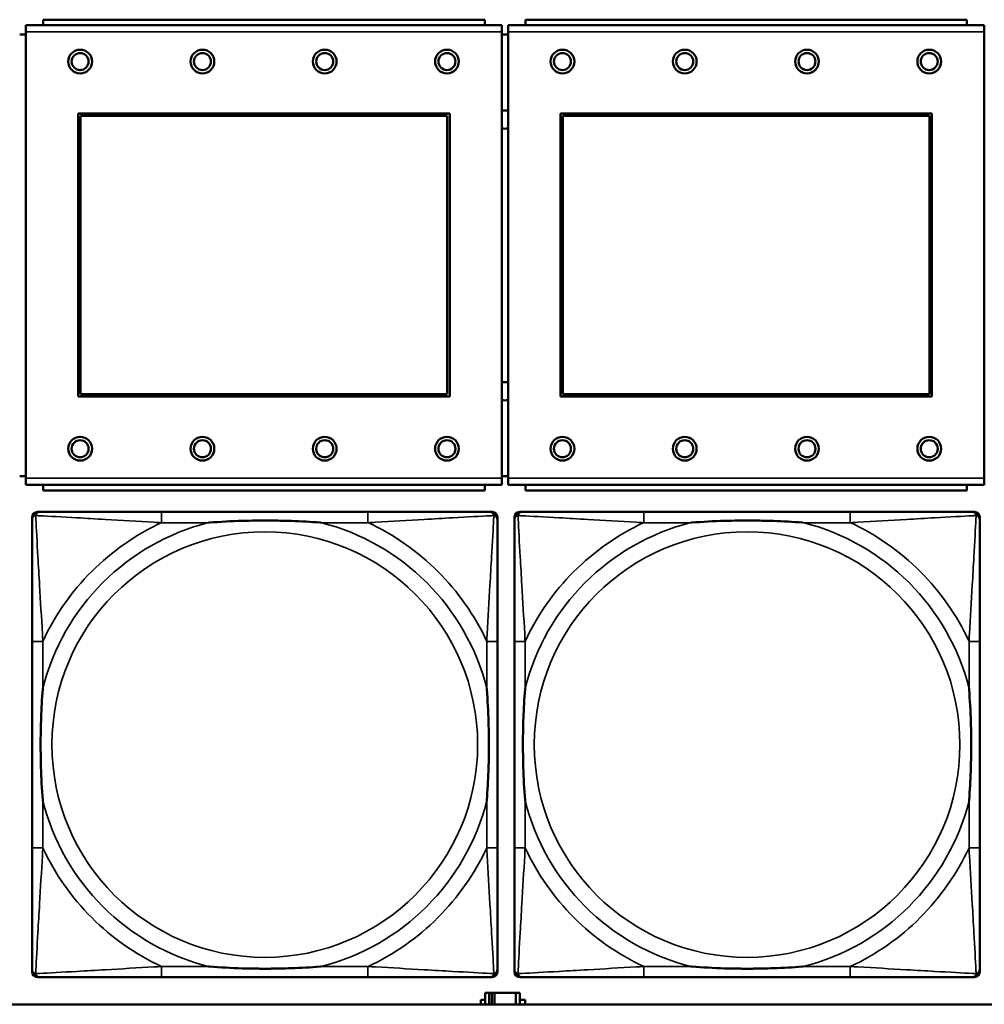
# Model space of a CAD drawing. Header units: inches. Extents: x 1.4 to 53.9, y 1.3 to 58.
# Tile 163 of 227: x 28.7 to 30.1, y 45.2 to 46.6. Entities that reach past the tile are written whole.
import ezdxf

# ---------------------------------------------------------------- set-up
doc = ezdxf.new("R2010")
doc.units = ezdxf.units.IN
doc.header["$MEASUREMENT"] = 0
doc.layers.add('Visible (ANSI)', color=7, linetype='Continuous', lineweight=50)
doc.layers.add('Visible Narrow (ANSI)', color=7, linetype='Continuous', lineweight=35)

msp = doc.modelspace()

# ---------------------------------------------------------------- linework, layer by layer
at = {"layer": 'Visible (ANSI)'}
for p, q in [((29.3644, 46.6312), (28.7144, 46.6312)), ((28.7144, 46.6232), (28.7144, 46.6312)), ((29.3644, 46.6312), (29.3644, 46.6232)), ((30.0744, 46.6312), (29.4244, 46.6312)), ((29.4244, 46.6232), (29.4244, 46.6312)), ((30.0744, 46.6312), (30.0744, 46.6232)), ((28.6889, 46.6092), (28.6799, 46.6092)), ((29.3899, 46.6232), (28.6889, 46.6232)), ((28.6889, 46.6132), (28.6889, 46.6232)), ((28.6889, 46.6132), (28.6889, 45.9562)), ((29.3899, 46.6232), (29.3899, 46.6132)), ((29.3899, 45.9562), (29.3899, 46.6132)), ((29.3989, 46.6092), (29.3899, 46.6092)), ((30.0999, 46.6232), (29.3989, 46.6232)), ((29.3989, 46.6132), (29.3989, 46.6232)), ((29.3989, 46.6132), (29.3989, 45.9562)), ((30.0999, 46.6232), (30.0999, 46.6132)), ((30.0999, 45.9562), (30.0999, 46.6132)), ((28.7659, 46.0762), (28.7659, 46.4932)), ((28.7659, 46.4932), (29.3129, 46.4932)), ((29.3129, 46.4932), (29.3129, 46.0762)), ((29.4759, 46.0762), (29.4759, 46.4932)), ((29.4759, 46.4932), (30.0229, 46.4932)), ((30.0229, 46.4932), (30.0229, 46.0762)), ((28.7695, 46.4896), (29.3093, 46.4896)), ((28.7695, 46.0798), (28.7695, 46.4896)), ((29.3093, 46.4896), (29.3093, 46.0798)), ((29.4795, 46.4896), (30.0193, 46.4896)), ((29.4795, 46.0798), (29.4795, 46.4896)), ((30.0193, 46.4896), (30.0193, 46.0798)), ((29.3129, 46.0762), (28.7659, 46.0762)), ((29.3093, 46.0798), (28.7695, 46.0798)), ((30.0229, 46.0762), (29.4759, 46.0762)), ((30.0193, 46.0798), (29.4795, 46.0798)), ((28.6799, 45.9592), (28.6889, 45.9592)), ((29.3899, 45.9592), (29.3989, 45.9592)), ((28.6889, 45.9462), (28.6889, 45.9562)), ((28.6889, 45.9462), (29.3899, 45.9462)), ((28.7144, 45.9462), (28.7144, 45.9382)), ((29.3644, 45.9382), (29.3644, 45.9462)), ((29.3899, 45.9562), (29.3899, 45.9462)), ((29.3989, 45.9462), (29.3989, 45.9562)), ((29.3989, 45.9462), (30.0999, 45.9462)), ((29.4244, 45.9462), (29.4244, 45.9382)), ((30.0744, 45.9382), (30.0744, 45.9462)), ((30.0999, 45.9562), (30.0999, 45.9462)), ((29.3644, 45.9382), (28.7144, 45.9382)), ((30.0744, 45.9382), (29.4244, 45.9382)), ((28.6981, 45.2292), (28.6981, 45.8985)), ((28.706, 45.9064), (28.71, 45.9064)), ((29.1926, 45.9064), (28.8887, 45.9064)), ((29.3714, 45.9064), (29.3753, 45.9064)), ((29.3832, 45.8985), (29.3832, 45.8946)), ((29.4081, 45.2292), (29.4081, 45.8985)), ((29.416, 45.9064), (29.42, 45.9064)), ((29.9026, 45.9064), (29.5987, 45.9064)), ((30.0814, 45.9064), (30.0853, 45.9064)), ((30.0932, 45.8985), (30.0932, 45.8946)), ((28.6981, 45.7158), (28.6981, 45.4119)), ((29.3832, 45.4119), (29.3832, 45.7158)), ((29.4081, 45.7158), (29.4081, 45.4119)), ((30.0932, 45.4119), (30.0932, 45.7158)), ((29.3832, 45.2331), (29.3832, 45.2292)), ((30.0932, 45.2331), (30.0932, 45.2292)), ((29.3753, 45.2213), (28.706, 45.2213)), ((28.8887, 45.2213), (29.1926, 45.2213)), ((30.0853, 45.2213), (29.416, 45.2213)), ((29.5987, 45.2213), (29.9026, 45.2213)), ((29.3709, 45.1984), (29.3651, 45.1984)), ((29.3651, 45.1984), (29.3651, 45.1814)), ((29.3709, 45.1984), (29.3749, 45.1984)), ((29.3709, 45.1814), (29.3709, 45.1984)), ((29.3749, 45.1814), (29.3749, 45.1984)), ((29.3749, 45.1984), (29.379, 45.1984)), ((29.379, 45.1984), (29.379, 45.1814)), ((29.379, 45.1984), (29.4103, 45.1984)), ((29.4103, 45.1984), (29.4103, 45.1814)), ((29.4161, 45.1984), (29.4103, 45.1984)), ((29.4161, 45.1814), (29.4161, 45.1984)), ((36.5227, 45.1814), (19.4287, 45.1814)), ((29.3586, 45.1814), (29.3586, 45.1879)), ((29.3586, 45.1879), (29.3651, 45.1879)), ((29.4161, 45.1879), (29.4242, 45.1879)), ((29.4242, 45.1879), (29.4242, 45.1814))]:
    msp.add_line(p, q, dxfattribs=at)
for centre, radius in [((28.7689, 46.5695), 0.0175), ((28.7689, 46.5695), 0.0125), ((28.9489, 46.5695), 0.0175), ((28.9489, 46.5695), 0.0125), ((29.1289, 46.5695), 0.0175), ((29.1289, 46.5695), 0.0125), ((29.3089, 46.5695), 0.0175), ((29.3089, 46.5695), 0.0125), ((29.4789, 46.5695), 0.0175), ((29.4789, 46.5695), 0.0125), ((29.6589, 46.5695), 0.0175), ((29.6589, 46.5695), 0.0125), ((29.8389, 46.5695), 0.0175), ((29.8389, 46.5695), 0.0125), ((30.0189, 46.5695), 0.0175), ((30.0189, 46.5695), 0.0125), ((28.7689, 45.9995), 0.0175), ((28.9489, 45.9995), 0.0175), ((29.1289, 45.9995), 0.0175), ((29.3089, 45.9995), 0.0175), ((29.4789, 45.9995), 0.0175), ((29.6589, 45.9995), 0.0175), ((29.8389, 45.9995), 0.0175), ((30.0189, 45.9995), 0.0175), ((28.7689, 45.9995), 0.0125), ((28.9489, 45.9995), 0.0125), ((29.1289, 45.9995), 0.0125), ((29.3089, 45.9995), 0.0125), ((29.4789, 45.9995), 0.0125), ((29.6589, 45.9995), 0.0125), ((29.8389, 45.9995), 0.0125), ((30.0189, 45.9995), 0.0125)]:
    msp.add_circle(centre, radius, dxfattribs=at)
for centre, radius, start, end in [((29.3946, 46.4842), 0.0135, 71.6056, 110.5553), ((29.3946, 46.4842), 0.0135, 249.4447, 288.3944), ((29.3946, 46.0842), 0.0135, 71.6056, 110.5553), ((29.3946, 46.0842), 0.0135, 249.4447, 288.3944), ((28.706, 45.8985), 0.00787, 90, 180), ((28.71, 45.8946), 0.0118, 90, 180), ((29.3714, 45.8946), 0.0118, 0, 90), ((29.3753, 45.8985), 0.00787, 0, 90), ((29.416, 45.8985), 0.00787, 90, 180), ((29.42, 45.8946), 0.0118, 90, 180), ((30.0814, 45.8946), 0.0118, 0, 90), ((30.0853, 45.8985), 0.00787, 0, 90), ((28.71, 45.2331), 0.0118, 180, 270), ((29.3714, 45.2331), 0.0118, 270, 360), ((29.42, 45.2331), 0.0118, 180, 270), ((30.0814, 45.2331), 0.0118, 270, 360), ((28.706, 45.2292), 0.00787, 180, 270), ((29.3753, 45.2292), 0.00787, 270, 0), ((29.416, 45.2292), 0.00787, 180, 270), ((30.0853, 45.2292), 0.00787, 270, 0)]:
    msp.add_arc(centre, radius, start, end, dxfattribs=at)
for points, knots in [([(28.8887, 45.9064), (28.8851, 45.9064), (28.8815, 45.9064), (28.8779, 45.9064), (28.8447, 45.9064), (28.811, 45.9064), (28.7802, 45.9064), (28.7532, 45.9064), (28.7277, 45.9064), (28.7142, 45.9064), (28.7126, 45.9064), (28.7112, 45.9064), (28.71, 45.9064)], [0, 0, 0, 0, 0.0272471, 0.0272471, 0.0272471, 0.2790553, 0.2790553, 0.2790553, 0.4988354, 0.4988354, 0.4988354, 0.5252205, 0.5252205, 0.5252205, 0.5252205]), ([(29.3714, 45.9064), (29.3565, 45.9064), (29.3149, 45.9064), (29.2742, 45.9064), (29.2477, 45.9064), (29.2198, 45.9064), (29.1926, 45.9064)], [-0.5252205, -0.5252205, -0.5252205, -0.5252205, -0.20743, -0.20743, -0.20743, 0, 0, 0, 0]), ([(29.5987, 45.9064), (29.5951, 45.9064), (29.5915, 45.9064), (29.5879, 45.9064), (29.5547, 45.9064), (29.521, 45.9064), (29.4902, 45.9064), (29.4632, 45.9064), (29.4377, 45.9064), (29.4242, 45.9064), (29.4226, 45.9064), (29.4212, 45.9064), (29.42, 45.9064)], [0, 0, 0, 0, 0.0272471, 0.0272471, 0.0272471, 0.2790553, 0.2790553, 0.2790553, 0.4988354, 0.4988354, 0.4988354, 0.5252205, 0.5252205, 0.5252205, 0.5252205]), ([(30.0814, 45.9064), (30.0665, 45.9064), (30.0249, 45.9064), (29.9842, 45.9064), (29.9577, 45.9064), (29.9298, 45.9064), (29.9026, 45.9064)], [-0.5252205, -0.5252205, -0.5252205, -0.5252205, -0.20743, -0.20743, -0.20743, 0, 0, 0, 0]), ([(28.6981, 45.8946), (28.6981, 45.8797), (28.6981, 45.8381), (28.6981, 45.7974), (28.6981, 45.7709), (28.6981, 45.743), (28.6981, 45.7158)], [-0.5252205, -0.5252205, -0.5252205, -0.5252205, -0.20743, -0.20743, -0.20743, 0, 0, 0, 0]), ([(28.9579, 45.8906), (28.9584, 45.8907), (28.9588, 45.8907), (28.9753, 45.8919), (28.9914, 45.8928), (29.0143, 45.8935), (29.021, 45.8936), (29.0302, 45.8937), (29.0327, 45.8938), (29.0367, 45.8938), (29.0383, 45.8938), (29.0415, 45.8938), (29.043, 45.8938), (29.0466, 45.8938), (29.0486, 45.8938), (29.0548, 45.8937), (29.0589, 45.8936), (29.0686, 45.8934), (29.0742, 45.8933), (29.094, 45.8926), (29.1081, 45.8918), (29.1225, 45.8907), (29.123, 45.8907), (29.1234, 45.8906)], [-0.416114, -0.416114, -0.416114, -0.416114, -0.4127691, -0.4127691, -0.2896446, -0.2896446, -0.2388934, -0.2388934, -0.2201881, -0.2201881, -0.2080204, -0.2080204, -0.196499, -0.196499, -0.1809939, -0.1809939, -0.149741, -0.149741, -0.1073162, -0.1073162, 0, 0, 0.0033356, 0.0033356, 0.0033356, 0.0033356]), ([(29.3832, 45.7158), (29.3832, 45.7194), (29.3832, 45.723), (29.3832, 45.7266), (29.3832, 45.7598), (29.3832, 45.7935), (29.3832, 45.8243), (29.3832, 45.8513), (29.3832, 45.8768), (29.3832, 45.8903), (29.3832, 45.8919), (29.3832, 45.8933), (29.3832, 45.8946)], [0, 0, 0, 0, 0.0272471, 0.0272471, 0.0272471, 0.2790553, 0.2790553, 0.2790553, 0.4988354, 0.4988354, 0.4988354, 0.5252205, 0.5252205, 0.5252205, 0.5252205]), ([(29.4081, 45.8946), (29.4081, 45.8797), (29.4081, 45.8381), (29.4081, 45.7974), (29.4081, 45.7709), (29.4081, 45.743), (29.4081, 45.7158)], [-0.5252205, -0.5252205, -0.5252205, -0.5252205, -0.20743, -0.20743, -0.20743, 0, 0, 0, 0]), ([(29.6679, 45.8906), (29.6684, 45.8907), (29.6688, 45.8907), (29.6853, 45.8919), (29.7014, 45.8928), (29.7243, 45.8935), (29.731, 45.8936), (29.7402, 45.8937), (29.7427, 45.8938), (29.7467, 45.8938), (29.7483, 45.8938), (29.7515, 45.8938), (29.753, 45.8938), (29.7566, 45.8938), (29.7586, 45.8938), (29.7648, 45.8937), (29.7689, 45.8936), (29.7786, 45.8934), (29.7842, 45.8933), (29.804, 45.8926), (29.8181, 45.8918), (29.8325, 45.8907), (29.833, 45.8907), (29.8334, 45.8906)], [-0.416114, -0.416114, -0.416114, -0.416114, -0.4127691, -0.4127691, -0.2896446, -0.2896446, -0.2388934, -0.2388934, -0.2201881, -0.2201881, -0.2080204, -0.2080204, -0.196499, -0.196499, -0.1809939, -0.1809939, -0.149741, -0.149741, -0.1073162, -0.1073162, 0, 0, 0.0033356, 0.0033356, 0.0033356, 0.0033356]), ([(30.0932, 45.7158), (30.0932, 45.7194), (30.0932, 45.723), (30.0932, 45.7266), (30.0932, 45.7598), (30.0932, 45.7935), (30.0932, 45.8243), (30.0932, 45.8513), (30.0932, 45.8768), (30.0932, 45.8903), (30.0932, 45.8919), (30.0932, 45.8933), (30.0932, 45.8946)], [0, 0, 0, 0, 0.0272471, 0.0272471, 0.0272471, 0.2790553, 0.2790553, 0.2790553, 0.4988354, 0.4988354, 0.4988354, 0.5252205, 0.5252205, 0.5252205, 0.5252205]), ([(28.7139, 45.4811), (28.7139, 45.4815), (28.7138, 45.482), (28.7126, 45.4985), (28.7117, 45.5145), (28.711, 45.5375), (28.7109, 45.5442), (28.7108, 45.5534), (28.7107, 45.5558), (28.7107, 45.5599), (28.7107, 45.5615), (28.7107, 45.5647), (28.7107, 45.5662), (28.7107, 45.5698), (28.7107, 45.5718), (28.7108, 45.578), (28.7109, 45.5821), (28.7111, 45.5918), (28.7112, 45.5974), (28.7119, 45.6172), (28.7127, 45.6312), (28.7138, 45.6457), (28.7139, 45.6462), (28.7139, 45.6466)], [-0.416114, -0.416114, -0.416114, -0.416114, -0.4127691, -0.4127691, -0.2896446, -0.2896446, -0.2388934, -0.2388934, -0.2201881, -0.2201881, -0.2080204, -0.2080204, -0.196499, -0.196499, -0.1809939, -0.1809939, -0.149741, -0.149741, -0.1073162, -0.1073162, 0, 0, 0.0033356, 0.0033356, 0.0033356, 0.0033356]), ([(29.3674, 45.6466), (29.3675, 45.6462), (29.3675, 45.6457), (29.3687, 45.6292), (29.3696, 45.6132), (29.3703, 45.5902), (29.3704, 45.5835), (29.3706, 45.5743), (29.3706, 45.5719), (29.3706, 45.5678), (29.3706, 45.5662), (29.3706, 45.563), (29.3706, 45.5615), (29.3706, 45.5579), (29.3706, 45.5559), (29.3705, 45.5497), (29.3705, 45.5456), (29.3703, 45.5359), (29.3701, 45.5303), (29.3694, 45.5105), (29.3686, 45.4965), (29.3675, 45.482), (29.3675, 45.4815), (29.3674, 45.4811)], [-0.416114, -0.416114, -0.416114, -0.416114, -0.4127691, -0.4127691, -0.2896446, -0.2896446, -0.2388934, -0.2388934, -0.2201881, -0.2201881, -0.2080204, -0.2080204, -0.196499, -0.196499, -0.1809939, -0.1809939, -0.149741, -0.149741, -0.1073162, -0.1073162, 0, 0, 0.0033356, 0.0033356, 0.0033356, 0.0033356]), ([(29.4239, 45.4811), (29.4239, 45.4815), (29.4238, 45.482), (29.4226, 45.4985), (29.4217, 45.5145), (29.421, 45.5375), (29.4209, 45.5442), (29.4208, 45.5534), (29.4207, 45.5558), (29.4207, 45.5599), (29.4207, 45.5615), (29.4207, 45.5647), (29.4207, 45.5662), (29.4207, 45.5698), (29.4207, 45.5718), (29.4208, 45.578), (29.4209, 45.5821), (29.4211, 45.5918), (29.4212, 45.5974), (29.4219, 45.6172), (29.4227, 45.6312), (29.4238, 45.6457), (29.4239, 45.6462), (29.4239, 45.6466)], [-0.416114, -0.416114, -0.416114, -0.416114, -0.4127691, -0.4127691, -0.2896446, -0.2896446, -0.2388934, -0.2388934, -0.2201881, -0.2201881, -0.2080204, -0.2080204, -0.196499, -0.196499, -0.1809939, -0.1809939, -0.149741, -0.149741, -0.1073162, -0.1073162, 0, 0, 0.0033356, 0.0033356, 0.0033356, 0.0033356]), ([(30.0774, 45.6466), (30.0775, 45.6462), (30.0775, 45.6457), (30.0787, 45.6292), (30.0796, 45.6132), (30.0803, 45.5902), (30.0804, 45.5835), (30.0806, 45.5743), (30.0806, 45.5719), (30.0806, 45.5678), (30.0806, 45.5662), (30.0806, 45.563), (30.0806, 45.5615), (30.0806, 45.5579), (30.0806, 45.5559), (30.0805, 45.5497), (30.0805, 45.5456), (30.0803, 45.5359), (30.0801, 45.5303), (30.0794, 45.5105), (30.0786, 45.4965), (30.0775, 45.482), (30.0775, 45.4815), (30.0774, 45.4811)], [-0.416114, -0.416114, -0.416114, -0.416114, -0.4127691, -0.4127691, -0.2896446, -0.2896446, -0.2388934, -0.2388934, -0.2201881, -0.2201881, -0.2080204, -0.2080204, -0.196499, -0.196499, -0.1809939, -0.1809939, -0.149741, -0.149741, -0.1073162, -0.1073162, 0, 0, 0.0033356, 0.0033356, 0.0033356, 0.0033356]), ([(28.6981, 45.4119), (28.6981, 45.3847), (28.6981, 45.3568), (28.6981, 45.3303), (28.6981, 45.2896), (28.6981, 45.248), (28.6981, 45.2331)], [3.9382945, 3.9382945, 3.9382945, 3.9382945, 4.1457245, 4.1457245, 4.1457245, 4.463515, 4.463515, 4.463515, 4.463515]), ([(29.3832, 45.2331), (29.3832, 45.248), (29.3832, 45.2896), (29.3832, 45.3303), (29.3832, 45.3568), (29.3832, 45.3847), (29.3832, 45.4119)], [-0.5252205, -0.5252205, -0.5252205, -0.5252205, -0.20743, -0.20743, -0.20743, 0, 0, 0, 0]), ([(29.4081, 45.4119), (29.4081, 45.3847), (29.4081, 45.3568), (29.4081, 45.3303), (29.4081, 45.2896), (29.4081, 45.248), (29.4081, 45.2331)], [3.9382945, 3.9382945, 3.9382945, 3.9382945, 4.1457245, 4.1457245, 4.1457245, 4.463515, 4.463515, 4.463515, 4.463515]), ([(30.0932, 45.2331), (30.0932, 45.248), (30.0932, 45.2896), (30.0932, 45.3303), (30.0932, 45.3568), (30.0932, 45.3847), (30.0932, 45.4119)], [-0.5252205, -0.5252205, -0.5252205, -0.5252205, -0.20743, -0.20743, -0.20743, 0, 0, 0, 0]), ([(29.1234, 45.2371), (29.123, 45.237), (29.1225, 45.237), (29.1081, 45.2359), (29.094, 45.2351), (29.0742, 45.2344), (29.0686, 45.2343), (29.0589, 45.2341), (29.0548, 45.234), (29.0486, 45.2339), (29.0466, 45.2339), (29.043, 45.2339), (29.0415, 45.2339), (29.0383, 45.2339), (29.0367, 45.2339), (29.0327, 45.2339), (29.0302, 45.234), (29.021, 45.2341), (29.0143, 45.2342), (28.9914, 45.2349), (28.9753, 45.2358), (28.9588, 45.237), (28.9584, 45.237), (28.9579, 45.2371)], [-0.4149464, -0.4149464, -0.4149464, -0.4149464, -0.41162, -0.41162, -0.3046026, -0.3046026, -0.2622958, -0.2622958, -0.23113, -0.23113, -0.215668, -0.215668, -0.2041787, -0.2041787, -0.1920448, -0.1920448, -0.1733916, -0.1733916, -0.1227817, -0.1227817, 0, 0, 0.0033356, 0.0033356, 0.0033356, 0.0033356]), ([(29.8334, 45.2371), (29.833, 45.237), (29.8325, 45.237), (29.8181, 45.2359), (29.804, 45.2351), (29.7842, 45.2344), (29.7786, 45.2343), (29.7689, 45.2341), (29.7648, 45.234), (29.7586, 45.2339), (29.7566, 45.2339), (29.753, 45.2339), (29.7515, 45.2339), (29.7483, 45.2339), (29.7467, 45.2339), (29.7427, 45.2339), (29.7402, 45.234), (29.731, 45.2341), (29.7243, 45.2342), (29.7014, 45.2349), (29.6853, 45.2358), (29.6688, 45.237), (29.6684, 45.237), (29.6679, 45.2371)], [-0.4149464, -0.4149464, -0.4149464, -0.4149464, -0.41162, -0.41162, -0.3046026, -0.3046026, -0.2622958, -0.2622958, -0.23113, -0.23113, -0.215668, -0.215668, -0.2041787, -0.2041787, -0.1920448, -0.1920448, -0.1733916, -0.1733916, -0.1227817, -0.1227817, 0, 0, 0.0033356, 0.0033356, 0.0033356, 0.0033356]), ([(28.71, 45.2213), (28.7248, 45.2213), (28.7664, 45.2213), (28.8071, 45.2213), (28.8336, 45.2213), (28.8615, 45.2213), (28.8887, 45.2213)], [-0.5252205, -0.5252205, -0.5252205, -0.5252205, -0.20743, -0.20743, -0.20743, 0, 0, 0, 0]), ([(29.1926, 45.2213), (29.2198, 45.2213), (29.2477, 45.2213), (29.2742, 45.2213), (29.3149, 45.2213), (29.3565, 45.2213), (29.3714, 45.2213)], [3.9382945, 3.9382945, 3.9382945, 3.9382945, 4.1457245, 4.1457245, 4.1457245, 4.463515, 4.463515, 4.463515, 4.463515]), ([(29.42, 45.2213), (29.4348, 45.2213), (29.4764, 45.2213), (29.5171, 45.2213), (29.5436, 45.2213), (29.5715, 45.2213), (29.5987, 45.2213)], [-0.5252205, -0.5252205, -0.5252205, -0.5252205, -0.20743, -0.20743, -0.20743, 0, 0, 0, 0]), ([(29.9026, 45.2213), (29.9298, 45.2213), (29.9577, 45.2213), (29.9842, 45.2213), (30.0249, 45.2213), (30.0665, 45.2213), (30.0814, 45.2213)], [3.9382945, 3.9382945, 3.9382945, 3.9382945, 4.1457245, 4.1457245, 4.1457245, 4.463515, 4.463515, 4.463515, 4.463515])]:
    msp.add_open_spline(points, degree=3, knots=knots, dxfattribs=at)
at = {"layer": 'Visible Narrow (ANSI)'}
for p, q in [((28.6889, 46.6132), (29.3899, 46.6132)), ((29.3989, 46.6132), (30.0999, 46.6132)), ((29.3899, 45.9562), (28.6889, 45.9562)), ((30.0999, 45.9562), (29.3989, 45.9562)), ((28.8887, 45.9064), (28.8887, 45.8906)), ((29.1926, 45.9064), (29.1926, 45.8906)), ((29.5987, 45.9064), (29.5987, 45.8906)), ((29.9026, 45.9064), (29.9026, 45.8906)), ((28.8887, 45.8906), (28.9579, 45.8906)), ((29.1234, 45.8906), (29.1926, 45.8906)), ((29.5987, 45.8906), (29.6679, 45.8906)), ((29.8334, 45.8906), (29.9026, 45.8906)), ((28.7139, 45.7158), (28.6981, 45.7158)), ((28.7139, 45.6466), (28.7139, 45.7158)), ((29.3832, 45.7158), (29.3674, 45.7158)), ((29.3674, 45.7158), (29.3674, 45.6466)), ((29.4239, 45.7158), (29.4081, 45.7158)), ((29.4239, 45.6466), (29.4239, 45.7158)), ((30.0932, 45.7158), (30.0774, 45.7158)), ((30.0774, 45.7158), (30.0774, 45.6466)), ((28.7139, 45.4119), (28.7139, 45.4811)), ((29.3674, 45.4811), (29.3674, 45.4119)), ((29.4239, 45.4119), (29.4239, 45.4811)), ((30.0774, 45.4811), (30.0774, 45.4119)), ((28.7139, 45.4119), (28.6981, 45.4119)), ((29.3832, 45.4119), (29.3674, 45.4119)), ((29.4239, 45.4119), (29.4081, 45.4119)), ((30.0932, 45.4119), (30.0774, 45.4119)), ((28.8887, 45.2371), (28.8887, 45.2213)), ((28.9579, 45.2371), (28.8887, 45.2371)), ((29.1926, 45.2371), (29.1234, 45.2371)), ((29.1926, 45.2371), (29.1926, 45.2213)), ((29.5987, 45.2371), (29.5987, 45.2213)), ((29.6679, 45.2371), (29.5987, 45.2371)), ((29.9026, 45.2371), (29.8334, 45.2371)), ((29.9026, 45.2371), (29.9026, 45.2213))]:
    msp.add_line(p, q, dxfattribs=at)
for centre in [(29.0407, 45.5639), (29.7507, 45.5639)]:
    msp.add_circle(centre, 0.3133, dxfattribs=at)
for centre, radius, start, end in [((29.0407, 45.5639), 0.3371, 104.2103, 165.7897), ((29.0407, 45.5639), 0.3604, 114.9407, 155.0593), ((29.0407, 45.5639), 0.3371, 14.2103, 75.7897), ((29.0407, 45.5639), 0.3604, 24.9407, 65.0593), ((29.7507, 45.5639), 0.3371, 104.2103, 165.7897), ((29.7507, 45.5639), 0.3604, 114.9407, 155.0593), ((29.7507, 45.5639), 0.3371, 14.2103, 75.7897), ((29.7507, 45.5639), 0.3604, 24.9407, 65.0593), ((29.0407, 45.5639), 0.3371, 194.2103, 255.7897), ((29.0407, 45.5639), 0.3371, 284.2103, 345.7897), ((29.7507, 45.5639), 0.3371, 194.2103, 255.7897), ((29.7507, 45.5639), 0.3371, 284.2103, 345.7897), ((29.0407, 45.5639), 0.3604, 204.9407, 245.0593), ((29.0407, 45.5639), 0.3604, 294.9407, 335.0593), ((29.7507, 45.5639), 0.3604, 204.9407, 245.0593), ((29.7507, 45.5639), 0.3604, 294.9407, 335.0593)]:
    msp.add_arc(centre, radius, start, end, dxfattribs=at)
for points, knots in [([(28.6981, 45.8946), (28.6981, 45.8952), (28.6982, 45.8957), (28.6985, 45.8967), (28.6986, 45.8971), (28.699, 45.8978), (28.6991, 45.898), (28.6994, 45.8984), (28.6995, 45.8986), (28.6998, 45.899), (28.7001, 45.8992), (28.7008, 45.8998), (28.7013, 45.9002), (28.7023, 45.9007), (28.7028, 45.9009), (28.7034, 45.9011)], [-0.02627331, -0.02627331, -0.02627331, -0.02627331, -0.02158775, -0.02158775, -0.01736415, -0.01736415, -0.0147244, -0.0147244, -0.01307456, -0.01307456, -0.00977487, -0.00977487, -0.00449537, -0.00449537, 0.00012419, 0.00012419, 0.00012419, 0.00012419]), ([(28.7034, 45.9011), (28.7036, 45.9017), (28.7038, 45.9022), (28.7044, 45.9033), (28.7047, 45.9038), (28.7053, 45.9045), (28.7056, 45.9047), (28.706, 45.905), (28.7061, 45.9052), (28.7065, 45.9054), (28.7067, 45.9056), (28.7074, 45.9059), (28.7078, 45.906), (28.7088, 45.9063), (28.7093, 45.9064), (28.71, 45.9064)], [-0.00012419, -0.00012419, -0.00012419, -0.00012419, 0.00449537, 0.00449537, 0.00977487, 0.00977487, 0.01307456, 0.01307456, 0.0147244, 0.0147244, 0.01736415, 0.01736415, 0.02158775, 0.02158775, 0.02627331, 0.02627331, 0.02627331, 0.02627331]), ([(28.7139, 45.7158), (28.7137, 45.7196), (28.7135, 45.7233), (28.712, 45.7507), (28.7105, 45.7749), (28.7083, 45.8127), (28.7075, 45.8268), (28.7055, 45.862), (28.7044, 45.8821), (28.7036, 45.8976), (28.7035, 45.8994), (28.7034, 45.9011)], [0, 0, 0, 0, 0.0278591, 0.0278591, 0.201273, 0.201273, 0.3066357, 0.3066357, 0.475216, 0.475216, 0.5007189, 0.5007189, 0.5007189, 0.5007189]), ([(28.7034, 45.9011), (28.7051, 45.901), (28.707, 45.9009), (28.7224, 45.9001), (28.7425, 45.899), (28.7777, 45.897), (28.7918, 45.8962), (28.8296, 45.894), (28.8538, 45.8926), (28.8812, 45.891), (28.885, 45.8908), (28.8887, 45.8906)], [-0.5007189, -0.5007189, -0.5007189, -0.5007189, -0.475216, -0.475216, -0.3066357, -0.3066357, -0.201273, -0.201273, -0.0278591, -0.0278591, 0, 0, 0, 0]), ([(29.1926, 45.8906), (29.1964, 45.8908), (29.2001, 45.891), (29.2275, 45.8926), (29.2517, 45.894), (29.2895, 45.8962), (29.3036, 45.897), (29.3388, 45.899), (29.3589, 45.9001), (29.3744, 45.9009), (29.3762, 45.901), (29.3779, 45.9011)], [0, 0, 0, 0, 0.0278591, 0.0278591, 0.201273, 0.201273, 0.3066357, 0.3066357, 0.475216, 0.475216, 0.5007189, 0.5007189, 0.5007189, 0.5007189]), ([(29.3779, 45.9011), (29.3778, 45.8994), (29.3777, 45.8976), (29.3769, 45.8821), (29.3758, 45.862), (29.3738, 45.8268), (29.373, 45.8127), (29.3708, 45.7749), (29.3694, 45.7507), (29.3678, 45.7233), (29.3676, 45.7196), (29.3674, 45.7158)], [-0.5007189, -0.5007189, -0.5007189, -0.5007189, -0.475216, -0.475216, -0.3066357, -0.3066357, -0.201273, -0.201273, -0.0278591, -0.0278591, 0, 0, 0, 0]), ([(29.3714, 45.9064), (29.372, 45.9064), (29.3725, 45.9063), (29.3735, 45.906), (29.374, 45.9059), (29.3746, 45.9056), (29.3749, 45.9054), (29.3752, 45.9052), (29.3754, 45.905), (29.3758, 45.9047), (29.376, 45.9045), (29.3766, 45.9038), (29.377, 45.9033), (29.3775, 45.9022), (29.3777, 45.9017), (29.3779, 45.9011)], [-0.02627331, -0.02627331, -0.02627331, -0.02627331, -0.02158775, -0.02158775, -0.01736415, -0.01736415, -0.0147244, -0.0147244, -0.01307456, -0.01307456, -0.00977487, -0.00977487, -0.00449537, -0.00449537, 0.00012419, 0.00012419, 0.00012419, 0.00012419]), ([(29.3779, 45.9011), (29.3785, 45.9009), (29.379, 45.9007), (29.3801, 45.9002), (29.3806, 45.8998), (29.3813, 45.8992), (29.3815, 45.899), (29.3819, 45.8986), (29.382, 45.8984), (29.3822, 45.898), (29.3824, 45.8978), (29.3827, 45.8971), (29.3829, 45.8967), (29.3831, 45.8957), (29.3832, 45.8952), (29.3832, 45.8946)], [-0.00012419, -0.00012419, -0.00012419, -0.00012419, 0.00449537, 0.00449537, 0.00977487, 0.00977487, 0.01307456, 0.01307456, 0.0147244, 0.0147244, 0.01736415, 0.01736415, 0.02158775, 0.02158775, 0.02627331, 0.02627331, 0.02627331, 0.02627331]), ([(29.4081, 45.8946), (29.4081, 45.8952), (29.4082, 45.8957), (29.4085, 45.8967), (29.4086, 45.8971), (29.409, 45.8978), (29.4091, 45.898), (29.4094, 45.8984), (29.4095, 45.8986), (29.4098, 45.899), (29.4101, 45.8992), (29.4108, 45.8998), (29.4113, 45.9002), (29.4123, 45.9007), (29.4128, 45.9009), (29.4134, 45.9011)], [-0.02627331, -0.02627331, -0.02627331, -0.02627331, -0.02158775, -0.02158775, -0.01736415, -0.01736415, -0.0147244, -0.0147244, -0.01307456, -0.01307456, -0.00977487, -0.00977487, -0.00449537, -0.00449537, 0.00012419, 0.00012419, 0.00012419, 0.00012419]), ([(29.4134, 45.9011), (29.4136, 45.9017), (29.4138, 45.9022), (29.4144, 45.9033), (29.4147, 45.9038), (29.4153, 45.9045), (29.4156, 45.9047), (29.416, 45.905), (29.4161, 45.9052), (29.4165, 45.9054), (29.4167, 45.9056), (29.4174, 45.9059), (29.4178, 45.906), (29.4188, 45.9063), (29.4193, 45.9064), (29.42, 45.9064)], [-0.00012419, -0.00012419, -0.00012419, -0.00012419, 0.00449537, 0.00449537, 0.00977487, 0.00977487, 0.01307456, 0.01307456, 0.0147244, 0.0147244, 0.01736415, 0.01736415, 0.02158775, 0.02158775, 0.02627331, 0.02627331, 0.02627331, 0.02627331]), ([(29.4239, 45.7158), (29.4237, 45.7196), (29.4235, 45.7233), (29.422, 45.7507), (29.4205, 45.7749), (29.4183, 45.8127), (29.4175, 45.8268), (29.4155, 45.862), (29.4144, 45.8821), (29.4136, 45.8976), (29.4135, 45.8994), (29.4134, 45.9011)], [0, 0, 0, 0, 0.0278591, 0.0278591, 0.201273, 0.201273, 0.3066357, 0.3066357, 0.475216, 0.475216, 0.5007189, 0.5007189, 0.5007189, 0.5007189]), ([(29.4134, 45.9011), (29.4151, 45.901), (29.417, 45.9009), (29.4324, 45.9001), (29.4525, 45.899), (29.4877, 45.897), (29.5018, 45.8962), (29.5396, 45.894), (29.5638, 45.8926), (29.5912, 45.891), (29.595, 45.8908), (29.5987, 45.8906)], [-0.5007189, -0.5007189, -0.5007189, -0.5007189, -0.475216, -0.475216, -0.3066357, -0.3066357, -0.201273, -0.201273, -0.0278591, -0.0278591, 0, 0, 0, 0]), ([(29.9026, 45.8906), (29.9064, 45.8908), (29.9101, 45.891), (29.9375, 45.8926), (29.9617, 45.894), (29.9995, 45.8962), (30.0136, 45.897), (30.0488, 45.899), (30.0689, 45.9001), (30.0844, 45.9009), (30.0862, 45.901), (30.0879, 45.9011)], [0, 0, 0, 0, 0.0278591, 0.0278591, 0.201273, 0.201273, 0.3066357, 0.3066357, 0.475216, 0.475216, 0.5007189, 0.5007189, 0.5007189, 0.5007189]), ([(30.0879, 45.9011), (30.0878, 45.8994), (30.0877, 45.8976), (30.0869, 45.8821), (30.0858, 45.862), (30.0838, 45.8268), (30.083, 45.8127), (30.0808, 45.7749), (30.0794, 45.7507), (30.0778, 45.7233), (30.0776, 45.7196), (30.0774, 45.7158)], [-0.5007189, -0.5007189, -0.5007189, -0.5007189, -0.475216, -0.475216, -0.3066357, -0.3066357, -0.201273, -0.201273, -0.0278591, -0.0278591, 0, 0, 0, 0]), ([(30.0814, 45.9064), (30.082, 45.9064), (30.0825, 45.9063), (30.0835, 45.906), (30.084, 45.9059), (30.0846, 45.9056), (30.0849, 45.9054), (30.0852, 45.9052), (30.0854, 45.905), (30.0858, 45.9047), (30.086, 45.9045), (30.0866, 45.9038), (30.087, 45.9033), (30.0875, 45.9022), (30.0877, 45.9017), (30.0879, 45.9011)], [-0.02627331, -0.02627331, -0.02627331, -0.02627331, -0.02158775, -0.02158775, -0.01736415, -0.01736415, -0.0147244, -0.0147244, -0.01307456, -0.01307456, -0.00977487, -0.00977487, -0.00449537, -0.00449537, 0.00012419, 0.00012419, 0.00012419, 0.00012419]), ([(30.0879, 45.9011), (30.0885, 45.9009), (30.089, 45.9007), (30.0901, 45.9002), (30.0906, 45.8998), (30.0913, 45.8992), (30.0915, 45.899), (30.0919, 45.8986), (30.092, 45.8984), (30.0922, 45.898), (30.0924, 45.8978), (30.0927, 45.8971), (30.0929, 45.8967), (30.0931, 45.8957), (30.0932, 45.8952), (30.0932, 45.8946)], [-0.00012419, -0.00012419, -0.00012419, -0.00012419, 0.00449537, 0.00449537, 0.00977487, 0.00977487, 0.01307456, 0.01307456, 0.0147244, 0.0147244, 0.01736415, 0.01736415, 0.02158775, 0.02158775, 0.02627331, 0.02627331, 0.02627331, 0.02627331]), ([(28.7034, 45.2266), (28.7035, 45.2283), (28.7036, 45.2301), (28.7044, 45.2456), (28.7055, 45.2657), (28.7075, 45.3009), (28.7083, 45.315), (28.7105, 45.3528), (28.712, 45.377), (28.7135, 45.4044), (28.7137, 45.4081), (28.7139, 45.4119)], [-4.4390134, -4.4390134, -4.4390134, -4.4390134, -4.4135105, -4.4135105, -4.2449302, -4.2449302, -4.1395675, -4.1395675, -3.9661536, -3.9661536, -3.9382945, -3.9382945, -3.9382945, -3.9382945]), ([(29.3674, 45.4119), (29.3676, 45.4081), (29.3678, 45.4044), (29.3694, 45.377), (29.3708, 45.3528), (29.373, 45.315), (29.3738, 45.3009), (29.3758, 45.2657), (29.3769, 45.2456), (29.3777, 45.2301), (29.3778, 45.2283), (29.3779, 45.2266)], [0, 0, 0, 0, 0.0278591, 0.0278591, 0.201273, 0.201273, 0.3066357, 0.3066357, 0.475216, 0.475216, 0.5007189, 0.5007189, 0.5007189, 0.5007189]), ([(29.4134, 45.2266), (29.4135, 45.2283), (29.4136, 45.2301), (29.4144, 45.2456), (29.4155, 45.2657), (29.4175, 45.3009), (29.4183, 45.315), (29.4205, 45.3528), (29.422, 45.377), (29.4235, 45.4044), (29.4237, 45.4081), (29.4239, 45.4119)], [-4.4390134, -4.4390134, -4.4390134, -4.4390134, -4.4135105, -4.4135105, -4.2449302, -4.2449302, -4.1395675, -4.1395675, -3.9661536, -3.9661536, -3.9382945, -3.9382945, -3.9382945, -3.9382945]), ([(30.0774, 45.4119), (30.0776, 45.4081), (30.0778, 45.4044), (30.0794, 45.377), (30.0808, 45.3528), (30.083, 45.315), (30.0838, 45.3009), (30.0858, 45.2657), (30.0869, 45.2456), (30.0877, 45.2301), (30.0878, 45.2283), (30.0879, 45.2266)], [0, 0, 0, 0, 0.0278591, 0.0278591, 0.201273, 0.201273, 0.3066357, 0.3066357, 0.475216, 0.475216, 0.5007189, 0.5007189, 0.5007189, 0.5007189]), ([(28.7034, 45.2266), (28.7028, 45.2268), (28.7023, 45.227), (28.7013, 45.2275), (28.7008, 45.2279), (28.7001, 45.2285), (28.6998, 45.2287), (28.6995, 45.2291), (28.6994, 45.2293), (28.6991, 45.2297), (28.699, 45.2299), (28.6986, 45.2306), (28.6985, 45.231), (28.6982, 45.232), (28.6981, 45.2325), (28.6981, 45.2331)], [-0.00012419, -0.00012419, -0.00012419, -0.00012419, 0.00449537, 0.00449537, 0.00977487, 0.00977487, 0.01307456, 0.01307456, 0.0147244, 0.0147244, 0.01736415, 0.01736415, 0.02158775, 0.02158775, 0.02627331, 0.02627331, 0.02627331, 0.02627331]), ([(28.8887, 45.2371), (28.885, 45.2369), (28.8812, 45.2367), (28.8538, 45.2352), (28.8296, 45.2337), (28.7918, 45.2315), (28.7777, 45.2307), (28.7425, 45.2287), (28.7224, 45.2276), (28.707, 45.2268), (28.7051, 45.2267), (28.7034, 45.2266)], [0, 0, 0, 0, 0.0278591, 0.0278591, 0.201273, 0.201273, 0.3066357, 0.3066357, 0.475216, 0.475216, 0.5007189, 0.5007189, 0.5007189, 0.5007189]), ([(29.3779, 45.2266), (29.3762, 45.2267), (29.3744, 45.2268), (29.3589, 45.2276), (29.3388, 45.2287), (29.3036, 45.2307), (29.2895, 45.2315), (29.2517, 45.2337), (29.2275, 45.2352), (29.2001, 45.2367), (29.1964, 45.2369), (29.1926, 45.2371)], [-4.4390134, -4.4390134, -4.4390134, -4.4390134, -4.4135105, -4.4135105, -4.2449302, -4.2449302, -4.1395675, -4.1395675, -3.9661536, -3.9661536, -3.9382945, -3.9382945, -3.9382945, -3.9382945]), ([(29.3832, 45.2331), (29.3832, 45.2325), (29.3831, 45.232), (29.3829, 45.231), (29.3827, 45.2306), (29.3824, 45.2299), (29.3822, 45.2297), (29.382, 45.2293), (29.3819, 45.2291), (29.3815, 45.2287), (29.3813, 45.2285), (29.3806, 45.2279), (29.3801, 45.2275), (29.379, 45.227), (29.3785, 45.2268), (29.3779, 45.2266)], [-0.02627331, -0.02627331, -0.02627331, -0.02627331, -0.02158775, -0.02158775, -0.01736415, -0.01736415, -0.0147244, -0.0147244, -0.01307456, -0.01307456, -0.00977487, -0.00977487, -0.00449537, -0.00449537, 0.00012419, 0.00012419, 0.00012419, 0.00012419]), ([(29.4134, 45.2266), (29.4128, 45.2268), (29.4123, 45.227), (29.4113, 45.2275), (29.4108, 45.2279), (29.4101, 45.2285), (29.4098, 45.2287), (29.4095, 45.2291), (29.4094, 45.2293), (29.4091, 45.2297), (29.409, 45.2299), (29.4086, 45.2306), (29.4085, 45.231), (29.4082, 45.232), (29.4081, 45.2325), (29.4081, 45.2331)], [-0.00012419, -0.00012419, -0.00012419, -0.00012419, 0.00449537, 0.00449537, 0.00977487, 0.00977487, 0.01307456, 0.01307456, 0.0147244, 0.0147244, 0.01736415, 0.01736415, 0.02158775, 0.02158775, 0.02627331, 0.02627331, 0.02627331, 0.02627331]), ([(29.5987, 45.2371), (29.595, 45.2369), (29.5912, 45.2367), (29.5638, 45.2352), (29.5396, 45.2337), (29.5018, 45.2315), (29.4877, 45.2307), (29.4525, 45.2287), (29.4324, 45.2276), (29.417, 45.2268), (29.4151, 45.2267), (29.4134, 45.2266)], [0, 0, 0, 0, 0.0278591, 0.0278591, 0.201273, 0.201273, 0.3066357, 0.3066357, 0.475216, 0.475216, 0.5007189, 0.5007189, 0.5007189, 0.5007189]), ([(30.0879, 45.2266), (30.0862, 45.2267), (30.0844, 45.2268), (30.0689, 45.2276), (30.0488, 45.2287), (30.0136, 45.2307), (29.9995, 45.2315), (29.9617, 45.2337), (29.9375, 45.2352), (29.9101, 45.2367), (29.9064, 45.2369), (29.9026, 45.2371)], [-4.4390134, -4.4390134, -4.4390134, -4.4390134, -4.4135105, -4.4135105, -4.2449302, -4.2449302, -4.1395675, -4.1395675, -3.9661536, -3.9661536, -3.9382945, -3.9382945, -3.9382945, -3.9382945]), ([(30.0932, 45.2331), (30.0932, 45.2325), (30.0931, 45.232), (30.0929, 45.231), (30.0927, 45.2306), (30.0924, 45.2299), (30.0922, 45.2297), (30.092, 45.2293), (30.0919, 45.2291), (30.0915, 45.2287), (30.0913, 45.2285), (30.0906, 45.2279), (30.0901, 45.2275), (30.089, 45.227), (30.0885, 45.2268), (30.0879, 45.2266)], [-0.02627331, -0.02627331, -0.02627331, -0.02627331, -0.02158775, -0.02158775, -0.01736415, -0.01736415, -0.0147244, -0.0147244, -0.01307456, -0.01307456, -0.00977487, -0.00977487, -0.00449537, -0.00449537, 0.00012419, 0.00012419, 0.00012419, 0.00012419]), ([(28.71, 45.2213), (28.7093, 45.2213), (28.7088, 45.2214), (28.7078, 45.2217), (28.7074, 45.2218), (28.7067, 45.2221), (28.7065, 45.2223), (28.7061, 45.2225), (28.706, 45.2227), (28.7056, 45.223), (28.7053, 45.2232), (28.7047, 45.2239), (28.7044, 45.2244), (28.7038, 45.2255), (28.7036, 45.226), (28.7034, 45.2266)], [-0.02627331, -0.02627331, -0.02627331, -0.02627331, -0.02158775, -0.02158775, -0.01736415, -0.01736415, -0.0147244, -0.0147244, -0.01307456, -0.01307456, -0.00977487, -0.00977487, -0.00449537, -0.00449537, 0.00012419, 0.00012419, 0.00012419, 0.00012419]), ([(29.3779, 45.2266), (29.3777, 45.226), (29.3775, 45.2255), (29.377, 45.2244), (29.3766, 45.2239), (29.376, 45.2232), (29.3758, 45.223), (29.3754, 45.2227), (29.3752, 45.2225), (29.3749, 45.2223), (29.3746, 45.2221), (29.374, 45.2218), (29.3735, 45.2217), (29.3725, 45.2214), (29.372, 45.2213), (29.3714, 45.2213)], [-0.00012419, -0.00012419, -0.00012419, -0.00012419, 0.00449537, 0.00449537, 0.00977487, 0.00977487, 0.01307456, 0.01307456, 0.0147244, 0.0147244, 0.01736415, 0.01736415, 0.02158775, 0.02158775, 0.02627331, 0.02627331, 0.02627331, 0.02627331]), ([(29.42, 45.2213), (29.4193, 45.2213), (29.4188, 45.2214), (29.4178, 45.2217), (29.4174, 45.2218), (29.4167, 45.2221), (29.4165, 45.2223), (29.4161, 45.2225), (29.416, 45.2227), (29.4156, 45.223), (29.4153, 45.2232), (29.4147, 45.2239), (29.4144, 45.2244), (29.4138, 45.2255), (29.4136, 45.226), (29.4134, 45.2266)], [-0.02627331, -0.02627331, -0.02627331, -0.02627331, -0.02158775, -0.02158775, -0.01736415, -0.01736415, -0.0147244, -0.0147244, -0.01307456, -0.01307456, -0.00977487, -0.00977487, -0.00449537, -0.00449537, 0.00012419, 0.00012419, 0.00012419, 0.00012419]), ([(30.0879, 45.2266), (30.0877, 45.226), (30.0875, 45.2255), (30.087, 45.2244), (30.0866, 45.2239), (30.086, 45.2232), (30.0858, 45.223), (30.0854, 45.2227), (30.0852, 45.2225), (30.0849, 45.2223), (30.0846, 45.2221), (30.084, 45.2218), (30.0835, 45.2217), (30.0825, 45.2214), (30.082, 45.2213), (30.0814, 45.2213)], [-0.00012419, -0.00012419, -0.00012419, -0.00012419, 0.00449537, 0.00449537, 0.00977487, 0.00977487, 0.01307456, 0.01307456, 0.0147244, 0.0147244, 0.01736415, 0.01736415, 0.02158775, 0.02158775, 0.02627331, 0.02627331, 0.02627331, 0.02627331])]:
    msp.add_open_spline(points, degree=3, knots=knots, dxfattribs=at)

doc.saveas('drawing.dxf')
